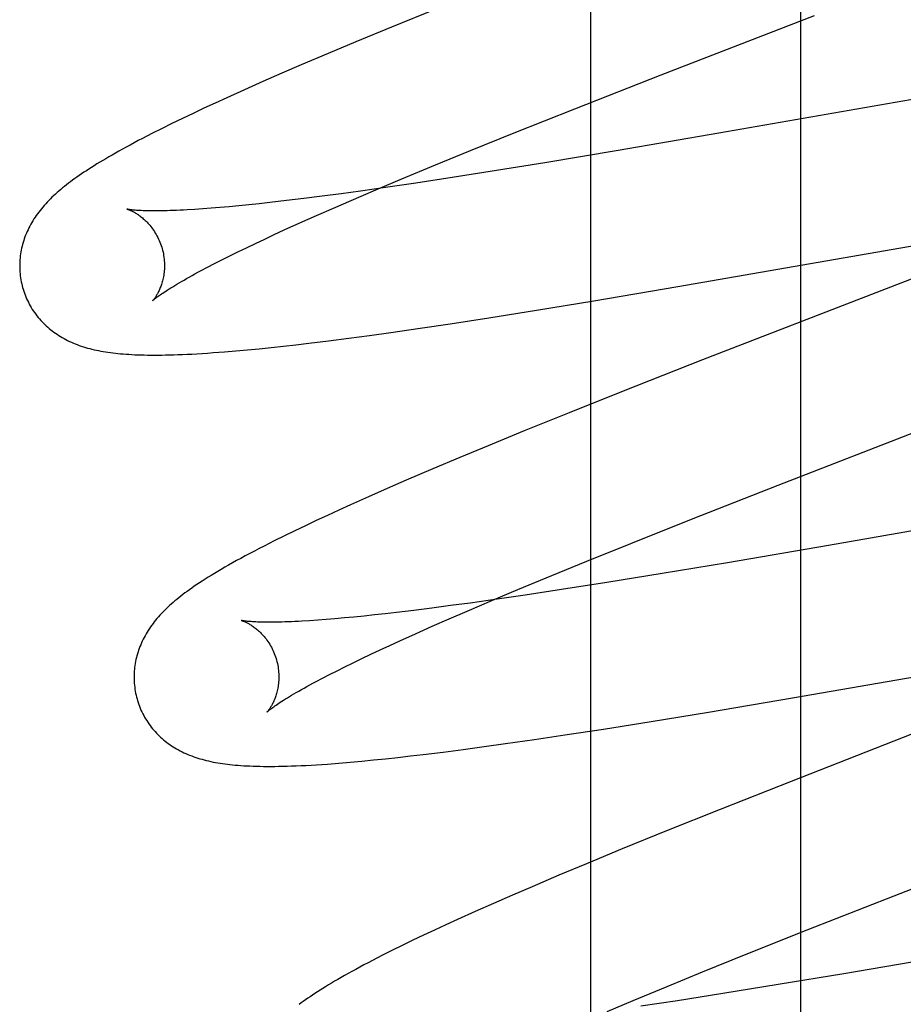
# Model space of a CAD drawing. Header units: inches. Extents: x 0 to 262, y 0 to 169.
# Tile 33 of 67: x 87.039 to 87.161, y 87.03 to 87.165. Entities that reach past the tile are written whole.
import ezdxf

# ---------------------------------------------------------------- set-up
doc = ezdxf.new("R2010")
doc.units = ezdxf.units.IN
doc.header["$LTSCALE"] = 14.384615
doc.header["$MEASUREMENT"] = 0
doc.linetypes.add('HIDDEN', pattern=[0.2, 0.1, -0.1])
doc.layers.add('DEFAULT_2', color=8, linetype='HIDDEN')
doc.layers.add('RIGHTHAND_DOOR_ASSEMBLY', color=7, linetype='CONTINUOUS')

msp = doc.modelspace()

# ---------------------------------------------------------------- linework, layer by layer
at = {"layer": 'DEFAULT_2', "color": 8, "linetype": 'HIDDEN'}
for p, q in [((87.14645, 83.48447), (87.14645, 88.98498)), ((87.09601, 87.16695), (87.08989, 87.16446)), ((87.12714, 87.15788), (87.14831, 87.16609)), ((87.08989, 87.16446), (87.08496, 87.16242)), ((87.08496, 87.16242), (87.08114, 87.16082)), ((87.08114, 87.16082), (87.07744, 87.15925)), ((87.07744, 87.15925), (87.07476, 87.15809)), ((87.07476, 87.15809), (87.07214, 87.15694)), ((87.1152, 87.15319), (87.12714, 87.15788)), ((87.18021, 87.15766), (87.13512, 87.14981)), ((87.06961, 87.15582), (87.06716, 87.15471)), ((87.07214, 87.15694), (87.06961, 87.15582)), ((87.06716, 87.15471), (87.06556, 87.15398)), ((87.06401, 87.15326), (87.0625, 87.15255)), ((87.06556, 87.15398), (87.06401, 87.15326)), ((87.10684, 87.14985), (87.1152, 87.15319)), ((87.06102, 87.15184), (87.05957, 87.15114)), ((87.0625, 87.15255), (87.06102, 87.15184)), ((87.05815, 87.15044), (87.0568, 87.14976)), ((87.05957, 87.15114), (87.05815, 87.15044)), ((87.0568, 87.14976), (87.05554, 87.14911)), ((87.1008, 87.14742), (87.10684, 87.14985)), ((87.13512, 87.14981), (87.1212, 87.14742)), ((87.09597, 87.14544), (87.1008, 87.14742)), ((87.1212, 87.14742), (87.11108, 87.14574)), ((87.09132, 87.14351), (87.09597, 87.14544)), ((87.11108, 87.14574), (87.10351, 87.14452)), ((87.08776, 87.14201), (87.09132, 87.14351)), ((87.09829, 87.1437), (87.09325, 87.14294)), ((87.10351, 87.14452), (87.09829, 87.1437)), ((87.08938, 87.14237), (87.08564, 87.14184)), ((87.09325, 87.14294), (87.08938, 87.14237)), ((87.07781, 87.1408), (87.0754, 87.14051)), ((87.08033, 87.14112), (87.07781, 87.1408)), ((87.08294, 87.14147), (87.08033, 87.14112)), ((87.08564, 87.14184), (87.08294, 87.14147)), ((87.08435, 87.14055), (87.08776, 87.14201)), ((87.06383, 87.13937), (87.06273, 87.1393)), ((87.06499, 87.13946), (87.06383, 87.13937)), ((87.06621, 87.13956), (87.06499, 87.13946)), ((87.06748, 87.13967), (87.06621, 87.13956)), ((87.0688, 87.13979), (87.06748, 87.13967)), ((87.07018, 87.13993), (87.0688, 87.13979)), ((87.07161, 87.14008), (87.07018, 87.13993)), ((87.07309, 87.14024), (87.07161, 87.14008)), ((87.0754, 87.14051), (87.07309, 87.14024)), ((87.07953, 87.13845), (87.08189, 87.13948)), ((87.08189, 87.13948), (87.08435, 87.14055)), ((87.07726, 87.13744), (87.07953, 87.13845)), ((87.0751, 87.13646), (87.07726, 87.13744)), ((87.12945, 87.12864), (87.17511, 87.13659)), ((87.07239, 87.1352), (87.07372, 87.13582)), ((87.07372, 87.13582), (87.0751, 87.13646)), ((87.06869, 87.13344), (87.06987, 87.13401)), ((87.06987, 87.13401), (87.0711, 87.1346)), ((87.0711, 87.1346), (87.07239, 87.1352)), ((87.17496, 87.13485), (87.13286, 87.11852)), ((87.06649, 87.13235), (87.06756, 87.13288)), ((87.06756, 87.13288), (87.06869, 87.13344)), ((87.0636, 87.13085), (87.06451, 87.13133)), ((87.06451, 87.13133), (87.06547, 87.13183)), ((87.06547, 87.13183), (87.06649, 87.13235)), ((87.11783, 87.12668), (87.12945, 87.12864)), ((87.10992, 87.12539), (87.11783, 87.12668)), ((87.098, 87.12352), (87.10333, 87.12434)), ((87.10333, 87.12434), (87.10992, 87.12539)), ((87.09386, 87.1229), (87.098, 87.12352)), ((87.08401, 87.12153), (87.08688, 87.12191)), ((87.08688, 87.12191), (87.08982, 87.12232)), ((87.08982, 87.12232), (87.09386, 87.1229)), ((87.07327, 87.12024), (87.07497, 87.12042)), ((87.07497, 87.12042), (87.07671, 87.12062)), ((87.07671, 87.12062), (87.07848, 87.12083)), ((87.07848, 87.12083), (87.08121, 87.12117)), ((87.08121, 87.12117), (87.08401, 87.12153)), ((87.06683, 87.11963), (87.0684, 87.11977)), ((87.0684, 87.11977), (87.07, 87.11991)), ((87.07, 87.11991), (87.07162, 87.12007)), ((87.07162, 87.12007), (87.07327, 87.12024)), ((87.13286, 87.11852), (87.12189, 87.1142)), ((87.12189, 87.1142), (87.11444, 87.11122)), ((87.11444, 87.11122), (87.10824, 87.10871)), ((87.14331, 87.10123), (87.16453, 87.10947)), ((87.10824, 87.10871), (87.10324, 87.10666)), ((87.10324, 87.10666), (87.09936, 87.10505)), ((87.09936, 87.10505), (87.09559, 87.10346)), ((87.09559, 87.10346), (87.09195, 87.1019)), ((87.09195, 87.1019), (87.0893, 87.10075)), ((87.13133, 87.09653), (87.14331, 87.10123)), ((87.0893, 87.10075), (87.08674, 87.09962)), ((87.19558, 87.1008), (87.15027, 87.0929)), ((87.08424, 87.09851), (87.08263, 87.09777)), ((87.08674, 87.09962), (87.08424, 87.09851)), ((87.08263, 87.09777), (87.08105, 87.09705)), ((87.07951, 87.09633), (87.07801, 87.09563)), ((87.08105, 87.09705), (87.07951, 87.09633)), ((87.12294, 87.09319), (87.13133, 87.09653)), ((87.07655, 87.09493), (87.07512, 87.09423)), ((87.07801, 87.09563), (87.07655, 87.09493)), ((87.0737, 87.09353), (87.07231, 87.09282)), ((87.07512, 87.09423), (87.0737, 87.09353)), ((87.11688, 87.09074), (87.12294, 87.09319)), ((87.15027, 87.0929), (87.13631, 87.09052)), ((87.11202, 87.08875), (87.11688, 87.09074)), ((87.13631, 87.09052), (87.12729, 87.08902)), ((87.12729, 87.08902), (87.11966, 87.08778)), ((87.10736, 87.08682), (87.11202, 87.08875)), ((87.11966, 87.08778), (87.11338, 87.0868)), ((87.10378, 87.08531), (87.10736, 87.08682)), ((87.11338, 87.0868), (87.10836, 87.08604)), ((87.10076, 87.08495), (87.09807, 87.08459)), ((87.10035, 87.08385), (87.10378, 87.08531)), ((87.10449, 87.08548), (87.10076, 87.08495)), ((87.10836, 87.08604), (87.10449, 87.08548)), ((87.09058, 87.08364), (87.08904, 87.08347)), ((87.09298, 87.08393), (87.09058, 87.08364)), ((87.09548, 87.08425), (87.09298, 87.08393)), ((87.09807, 87.08459), (87.09548, 87.08425)), ((87.09788, 87.08278), (87.10035, 87.08385)), ((87.07971, 87.08258), (87.0786, 87.08251)), ((87.08088, 87.08267), (87.07971, 87.08258)), ((87.0821, 87.08277), (87.08088, 87.08267)), ((87.08339, 87.08289), (87.0821, 87.08277)), ((87.08472, 87.08301), (87.08339, 87.08289)), ((87.08611, 87.08315), (87.08472, 87.08301)), ((87.08755, 87.0833), (87.08611, 87.08315)), ((87.08904, 87.08347), (87.08755, 87.0833)), ((87.0955, 87.08174), (87.09788, 87.08278)), ((87.09323, 87.08072), (87.0955, 87.08174)), ((87.08966, 87.0791), (87.09105, 87.07974)), ((87.09105, 87.07974), (87.09323, 87.08072)), ((87.14529, 87.07185), (87.19097, 87.07981)), ((87.08703, 87.07787), (87.08832, 87.07848)), ((87.08832, 87.07848), (87.08966, 87.0791)), ((87.0846, 87.07671), (87.08579, 87.07728)), ((87.08579, 87.07728), (87.08703, 87.07787)), ((87.08135, 87.07509), (87.08238, 87.07561)), ((87.08238, 87.07561), (87.08346, 87.07615)), ((87.08346, 87.07615), (87.0846, 87.07671)), ((87.07948, 87.07411), (87.08039, 87.07459)), ((87.08039, 87.07459), (87.08135, 87.07509)), ((87.13367, 87.0699), (87.14529, 87.07185)), ((87.11916, 87.06755), (87.12575, 87.0686)), ((87.12575, 87.0686), (87.13367, 87.0699)), ((87.11382, 87.06673), (87.11916, 87.06755)), ((87.10564, 87.06554), (87.10967, 87.06612)), ((87.10967, 87.06612), (87.11382, 87.06673)), ((87.16184, 87.06687), (87.14508, 87.06033)), ((87.09702, 87.06438), (87.09982, 87.06474)), ((87.09982, 87.06474), (87.10269, 87.06513)), ((87.10269, 87.06513), (87.10564, 87.06554)), ((87.0858, 87.06312), (87.08743, 87.06328)), ((87.08743, 87.06328), (87.08908, 87.06345)), ((87.08908, 87.06345), (87.09078, 87.06363)), ((87.09078, 87.06363), (87.09251, 87.06383)), ((87.09251, 87.06383), (87.09429, 87.06404)), ((87.09429, 87.06404), (87.09702, 87.06438)), ((87.15931, 87.04453), (87.20768, 87.0633)), ((87.08261, 87.06284), (87.0842, 87.06297)), ((87.0842, 87.06297), (87.0858, 87.06312)), ((87.14508, 87.06033), (87.13528, 87.05645)), ((87.13528, 87.05645), (87.12789, 87.05349)), ((87.12789, 87.05349), (87.12177, 87.051)), ((87.12177, 87.051), (87.11683, 87.04896)), ((87.11683, 87.04896), (87.11301, 87.04736)), ((87.11301, 87.04736), (87.10931, 87.04578)), ((87.10931, 87.04578), (87.10662, 87.04463)), ((87.10662, 87.04463), (87.104, 87.04348)), ((87.14731, 87.03981), (87.15931, 87.04453)), ((87.104, 87.04348), (87.10146, 87.04236)), ((87.10146, 87.04236), (87.099, 87.04125)), ((87.09741, 87.04052), (87.09586, 87.0398)), ((87.099, 87.04125), (87.09741, 87.04052)), ((87.09434, 87.03909), (87.09284, 87.03838)), ((87.09586, 87.0398), (87.09434, 87.03909)), ((87.1389, 87.03647), (87.14731, 87.03981)), ((87.09137, 87.03767), (87.08995, 87.03696)), ((87.09284, 87.03838), (87.09137, 87.03767)), ((87.08859, 87.03628), (87.0873, 87.03561)), ((87.08995, 87.03696), (87.08859, 87.03628)), ((87.13283, 87.03402), (87.1389, 87.03647)), ((87.16633, 87.03616), (87.15235, 87.03377)), ((87.12796, 87.03202), (87.13283, 87.03402)), ((87.15235, 87.03377), (87.14331, 87.03226)), ((87.12328, 87.03008), (87.12796, 87.03202)), ((87.14331, 87.03226), (87.13567, 87.03103)), ((87.13567, 87.03103), (87.12938, 87.03004)), ((87.1197, 87.02857), (87.12328, 87.03008)), ((87.12938, 87.03004), (87.12434, 87.02928))]:
    msp.add_line(p, q, dxfattribs=at)
for points in [[(87.05554, 87.14911), (87.05494, 87.14879), (87.05437, 87.14849), (87.05381, 87.14819), (87.05328, 87.1479), (87.05276, 87.14762), (87.05227, 87.14734), (87.05179, 87.14707), (87.05132, 87.14681), (87.05088, 87.14655), (87.05044, 87.1463), (87.05003, 87.14605), (87.04962, 87.14581), (87.04923, 87.14557), (87.04885, 87.14533), (87.04848, 87.1451), (87.04812, 87.14487), (87.04777, 87.14464), (87.04743, 87.14442), (87.0471, 87.1442), (87.04678, 87.14398), (87.04647, 87.14376), (87.04616, 87.14355), (87.04587, 87.14333), (87.04558, 87.14312), (87.04529, 87.1429), (87.04502, 87.14269), (87.04475, 87.14248), (87.04449, 87.14226), (87.04423, 87.14205), (87.04398, 87.14184)], [(87.04398, 87.14184), (87.04373, 87.14162), (87.04349, 87.14141), (87.04325, 87.14119), (87.04302, 87.14097), (87.0428, 87.14075), (87.04258, 87.14053), (87.04236, 87.14031), (87.04215, 87.14008), (87.04195, 87.13986), (87.04175, 87.13963), (87.04156, 87.1394), (87.04138, 87.13917), (87.0412, 87.13894), (87.04102, 87.1387), (87.04085, 87.13847), (87.04069, 87.13823), (87.04053, 87.13799), (87.04038, 87.13774), (87.04023, 87.1375), (87.04009, 87.13725), (87.03996, 87.137), (87.03983, 87.13675), (87.03971, 87.1365), (87.03959, 87.13625), (87.03949, 87.136), (87.03938, 87.13575), (87.03929, 87.1355), (87.0392, 87.13525), (87.03911, 87.13499), (87.03903, 87.13473), (87.03896, 87.13447), (87.03889, 87.13421), (87.03883, 87.13395), (87.03877, 87.13368), (87.03872, 87.13342), (87.03868, 87.13315), (87.03864, 87.13287), (87.03861, 87.1326), (87.03859, 87.13233), (87.03857, 87.13205), (87.03856, 87.13178), (87.03856, 87.1315), (87.03856, 87.13122), (87.03857, 87.13094), (87.03859, 87.13067), (87.03861, 87.13039), (87.03864, 87.13011), (87.03868, 87.12983), (87.03873, 87.12956), (87.03878, 87.12928), (87.03884, 87.12901), (87.0389, 87.12874), (87.03896, 87.12851)], [(87.05339, 87.13933), (87.05338, 87.13933), (87.05337, 87.13933), (87.05338, 87.13933), (87.05339, 87.13933), (87.05342, 87.13932), (87.05345, 87.13931), (87.05349, 87.1393), (87.05353, 87.13928), (87.05358, 87.13927), (87.05364, 87.13925), (87.0537, 87.13922), (87.05377, 87.13919), (87.05384, 87.13916), (87.05392, 87.13913), (87.054, 87.13909), (87.05408, 87.13905), (87.05417, 87.13901), (87.05427, 87.13896), (87.05437, 87.13891), (87.05447, 87.13885), (87.05457, 87.13879), (87.05468, 87.13872), (87.05479, 87.13865), (87.0549, 87.13858), (87.05502, 87.1385), (87.05513, 87.13841), (87.05525, 87.13832), (87.05538, 87.13823), (87.0555, 87.13813), (87.05563, 87.13802), (87.05575, 87.13791), (87.05588, 87.13779), (87.05601, 87.13766), (87.05614, 87.13753), (87.05627, 87.13739), (87.0564, 87.13725), (87.05654, 87.1371), (87.05667, 87.13694), (87.0568, 87.13677), (87.05692, 87.1366), (87.05705, 87.13642), (87.05717, 87.13623), (87.05729, 87.13604), (87.05741, 87.13584), (87.05752, 87.13564), (87.05763, 87.13543), (87.05774, 87.13521), (87.05784, 87.13499), (87.05793, 87.13477), (87.05802, 87.13454), (87.0581, 87.1343), (87.05817, 87.13407), (87.05823, 87.13386)], [(87.06273, 87.1393), (87.06168, 87.13923), (87.06118, 87.13921), (87.0607, 87.13918), (87.06023, 87.13916), (87.05978, 87.13915), (87.05934, 87.13913), (87.05892, 87.13912), (87.05852, 87.13911), (87.05813, 87.1391), (87.05775, 87.1391), (87.0574, 87.1391), (87.05706, 87.1391), (87.05673, 87.1391), (87.05642, 87.1391), (87.05613, 87.13911), (87.05585, 87.13911), (87.05559, 87.13912), (87.05535, 87.13913), (87.05512, 87.13915), (87.0549, 87.13916), (87.05471, 87.13917), (87.05452, 87.13919), (87.05436, 87.1392), (87.0542, 87.13921), (87.05406, 87.13923), (87.05394, 87.13924), (87.05383, 87.13926), (87.05373, 87.13927), (87.05365, 87.13928), (87.05357, 87.13929), (87.05351, 87.13931), (87.05346, 87.13931), (87.05342, 87.13932), (87.0534, 87.13933), (87.05339, 87.13933)], [(87.05823, 87.13386), (87.05829, 87.13365), (87.05835, 87.13341), (87.0584, 87.13317), (87.05844, 87.13293), (87.05848, 87.13269), (87.0585, 87.13245), (87.05853, 87.13221), (87.05854, 87.13197), (87.05855, 87.13174), (87.05855, 87.13151), (87.05855, 87.13128), (87.05854, 87.13105), (87.05852, 87.13084), (87.0585, 87.13062), (87.05848, 87.13041), (87.05845, 87.13021), (87.05841, 87.13001), (87.05838, 87.12982), (87.05834, 87.12963), (87.05829, 87.12945), (87.05824, 87.12928), (87.0582, 87.12911), (87.05814, 87.12895), (87.05809, 87.12879), (87.05804, 87.12864), (87.05798, 87.1285), (87.05793, 87.12836), (87.05787, 87.12822), (87.05781, 87.1281), (87.05775, 87.12797), (87.05769, 87.12786), (87.05764, 87.12775), (87.05758, 87.12764), (87.05752, 87.12754), (87.05746, 87.12745), (87.05741, 87.12736), (87.05735, 87.12727), (87.0573, 87.12719), (87.05725, 87.12712), (87.0572, 87.12705), (87.05716, 87.12699), (87.05711, 87.12693), (87.05707, 87.12688), (87.05703, 87.12683), (87.057, 87.12679), (87.05697, 87.12675), (87.05694, 87.12672), (87.05692, 87.1267), (87.05691, 87.12668), (87.0569, 87.12667), (87.05689, 87.12667)], [(87.05689, 87.12667), (87.0569, 87.12667), (87.05691, 87.12669), (87.05694, 87.12671), (87.05697, 87.12673), (87.057, 87.12677), (87.05705, 87.12681), (87.05711, 87.12686), (87.05718, 87.12692), (87.05726, 87.12698), (87.05735, 87.12705), (87.05745, 87.12713), (87.05756, 87.12721), (87.05769, 87.1273), (87.05783, 87.1274), (87.05798, 87.12751), (87.05814, 87.12763), (87.05832, 87.12775), (87.05851, 87.12788), (87.05872, 87.12801), (87.05894, 87.12816), (87.05918, 87.12831), (87.05943, 87.12847), (87.0597, 87.12863), (87.05998, 87.1288), (87.06027, 87.12898), (87.06058, 87.12917), (87.06091, 87.12936), (87.06125, 87.12955), (87.0616, 87.12975), (87.06197, 87.12996), (87.06236, 87.13018), (87.06276, 87.1304), (87.06317, 87.13062), (87.0636, 87.13085)], [(87.03896, 87.12851), (87.03903, 87.12828), (87.03911, 87.12801), (87.03921, 87.12775), (87.0393, 87.12749), (87.03941, 87.12723), (87.03952, 87.12697), (87.03963, 87.12672), (87.03976, 87.12647), (87.03988, 87.12622), (87.04002, 87.12598), (87.04016, 87.12574), (87.0403, 87.1255), (87.04045, 87.12527), (87.04061, 87.12505), (87.04077, 87.12482), (87.04094, 87.12461), (87.04111, 87.12439), (87.04129, 87.12419), (87.04147, 87.12398), (87.04165, 87.12378), (87.04184, 87.12359), (87.04203, 87.1234), (87.04223, 87.12321), (87.04243, 87.12303), (87.04263, 87.12286), (87.04284, 87.12269), (87.04305, 87.12252), (87.04327, 87.12236), (87.04349, 87.1222), (87.04372, 87.12205), (87.04395, 87.1219), (87.04419, 87.12175), (87.04443, 87.12161), (87.04468, 87.12147), (87.04493, 87.12133), (87.04518, 87.1212), (87.04544, 87.12108), (87.0457, 87.12096), (87.04597, 87.12084), (87.04624, 87.12073), (87.04651, 87.12063), (87.04679, 87.12052), (87.04707, 87.12043), (87.04736, 87.12033), (87.04764, 87.12024), (87.04794, 87.12016), (87.04823, 87.12008), (87.04854, 87.12), (87.04884, 87.11993), (87.04915, 87.11986), (87.04946, 87.1198), (87.04978, 87.11974), (87.0501, 87.11968), (87.05042, 87.11963), (87.05075, 87.11958), (87.05109, 87.11953), (87.05143, 87.11949), (87.05178, 87.11944), (87.05213, 87.11941), (87.0525, 87.11937), (87.05287, 87.11934), (87.05324, 87.11931), (87.05363, 87.11929), (87.05403, 87.11926), (87.05444, 87.11924), (87.05486, 87.11923), (87.05529, 87.11921), (87.05573, 87.1192), (87.05619, 87.11919), (87.05666, 87.11919), (87.05715, 87.11919), (87.05765, 87.11919), (87.05817, 87.11919), (87.0587, 87.1192), (87.05925, 87.11921), (87.05983, 87.11923), (87.06042, 87.11925), (87.06104, 87.11927), (87.06168, 87.1193), (87.06235, 87.11933), (87.06304, 87.11937), (87.06376, 87.11941), (87.06451, 87.11946), (87.06527, 87.11952), (87.06683, 87.11963)], [(87.07231, 87.09282), (87.07163, 87.09247), (87.07097, 87.09212), (87.07032, 87.09178), (87.06969, 87.09145), (87.06908, 87.09112), (87.06849, 87.0908), (87.06793, 87.09048), (87.0674, 87.09018), (87.06688, 87.08988), (87.06638, 87.0896), (87.06591, 87.08931), (87.06545, 87.08904), (87.06501, 87.08877), (87.06458, 87.08851), (87.06417, 87.08825), (87.06377, 87.08799), (87.06339, 87.08774), (87.06302, 87.0875), (87.06267, 87.08726), (87.06233, 87.08702), (87.062, 87.08679), (87.06169, 87.08656), (87.06138, 87.08634), (87.06109, 87.08611), (87.0608, 87.08589), (87.06053, 87.08568), (87.06026, 87.08546), (87.06, 87.08524), (87.05974, 87.08502)], [(87.05974, 87.08502), (87.05949, 87.08481), (87.05925, 87.08459), (87.05902, 87.08437), (87.05879, 87.08415), (87.05856, 87.08393), (87.05834, 87.08371), (87.05813, 87.08349), (87.05792, 87.08327), (87.05772, 87.08304), (87.05752, 87.08281), (87.05733, 87.08258), (87.05715, 87.08235), (87.05697, 87.08212), (87.0568, 87.08189), (87.05663, 87.08165), (87.05647, 87.08142), (87.05631, 87.08118), (87.05616, 87.08093), (87.05601, 87.08069), (87.05587, 87.08044), (87.05574, 87.08019), (87.05561, 87.07994), (87.05549, 87.0797), (87.05538, 87.07945), (87.05527, 87.0792), (87.05517, 87.07895), (87.05507, 87.07869), (87.05498, 87.07844), (87.0549, 87.07819), (87.05482, 87.07793), (87.05475, 87.07767), (87.05468, 87.07741), (87.05462, 87.07715), (87.05456, 87.07688), (87.05451, 87.07661), (87.05447, 87.07634), (87.05443, 87.07607), (87.0544, 87.0758), (87.05438, 87.07553), (87.05436, 87.07525), (87.05435, 87.07498), (87.05435, 87.0747), (87.05435, 87.07442), (87.05436, 87.07415), (87.05438, 87.07387), (87.0544, 87.07359), (87.05444, 87.07332), (87.05447, 87.07304), (87.05452, 87.07276), (87.05457, 87.07249), (87.05463, 87.07222), (87.05469, 87.07195), (87.05476, 87.07171)], [(87.06919, 87.08254), (87.06917, 87.08254), (87.06916, 87.08254), (87.06917, 87.08254), (87.06918, 87.08254), (87.0692, 87.08253), (87.06923, 87.08252), (87.06927, 87.08251), (87.06931, 87.0825), (87.06936, 87.08248), (87.06942, 87.08246), (87.06948, 87.08243), (87.06955, 87.08241), (87.06962, 87.08238), (87.0697, 87.08234), (87.06978, 87.08231), (87.06986, 87.08227), (87.06995, 87.08222), (87.07005, 87.08217), (87.07014, 87.08212), (87.07024, 87.08207), (87.07035, 87.082), (87.07046, 87.08194), (87.07057, 87.08187), (87.07068, 87.0818), (87.07079, 87.08172), (87.07091, 87.08163), (87.07103, 87.08154), (87.07115, 87.08145), (87.07128, 87.08135), (87.07141, 87.08124), (87.07153, 87.08113), (87.07166, 87.08101), (87.07179, 87.08088), (87.07192, 87.08075), (87.07205, 87.08061), (87.07219, 87.08047), (87.07232, 87.08032), (87.07245, 87.08016), (87.07258, 87.07999), (87.07271, 87.07982), (87.07283, 87.07964), (87.07296, 87.07945), (87.07308, 87.07926), (87.0732, 87.07906), (87.07331, 87.07885), (87.07342, 87.07864), (87.07352, 87.07843), (87.07362, 87.0782), (87.07372, 87.07798), (87.07381, 87.07775), (87.07389, 87.07752), (87.07396, 87.07728), (87.07402, 87.07707)], [(87.0786, 87.08251), (87.07754, 87.08245), (87.07704, 87.08242), (87.07655, 87.0824), (87.07608, 87.08237), (87.07563, 87.08236), (87.07519, 87.08234), (87.07476, 87.08233), (87.07435, 87.08232), (87.07396, 87.08231), (87.07358, 87.08231), (87.07322, 87.0823), (87.07288, 87.0823), (87.07255, 87.08231), (87.07224, 87.08231), (87.07195, 87.08232), (87.07167, 87.08232), (87.07141, 87.08233), (87.07117, 87.08234), (87.07094, 87.08235), (87.07073, 87.08237), (87.07053, 87.08238), (87.07035, 87.08239), (87.07018, 87.08241), (87.07002, 87.08242), (87.06988, 87.08244), (87.06976, 87.08245), (87.06964, 87.08246), (87.06954, 87.08248), (87.06946, 87.08249), (87.06938, 87.0825), (87.06932, 87.08251), (87.06926, 87.08252), (87.06922, 87.08253), (87.06919, 87.08254), (87.06919, 87.08254)], [(87.07402, 87.07707), (87.07408, 87.07686), (87.07414, 87.07662), (87.07419, 87.07638), (87.07423, 87.07613), (87.07427, 87.07589), (87.0743, 87.07565), (87.07432, 87.07541), (87.07433, 87.07518), (87.07434, 87.07494), (87.07434, 87.07471), (87.07434, 87.07448), (87.07433, 87.07426), (87.07431, 87.07404), (87.07429, 87.07382), (87.07427, 87.07361), (87.07424, 87.07341), (87.0742, 87.07321), (87.07417, 87.07302), (87.07412, 87.07283), (87.07408, 87.07265), (87.07403, 87.07248), (87.07398, 87.07231), (87.07393, 87.07215), (87.07388, 87.07199), (87.07383, 87.07184), (87.07377, 87.0717), (87.07371, 87.07156), (87.07366, 87.07143), (87.0736, 87.0713), (87.07354, 87.07118), (87.07348, 87.07106), (87.07342, 87.07095), (87.07336, 87.07084), (87.07331, 87.07074), (87.07325, 87.07065), (87.0732, 87.07056), (87.07314, 87.07047), (87.07309, 87.07039), (87.07304, 87.07032), (87.07299, 87.07025), (87.07294, 87.07019), (87.0729, 87.07013), (87.07286, 87.07008), (87.07282, 87.07003), (87.07279, 87.06999), (87.07276, 87.06996), (87.07273, 87.06993), (87.07271, 87.06991), (87.0727, 87.06989), (87.07269, 87.06988), (87.07268, 87.06987)], [(87.07268, 87.06988), (87.07269, 87.06988), (87.07271, 87.0699), (87.07273, 87.06992), (87.07276, 87.06995), (87.0728, 87.06998), (87.07285, 87.07003), (87.07291, 87.07008), (87.07298, 87.07013), (87.07306, 87.0702), (87.07315, 87.07027), (87.07326, 87.07035), (87.07337, 87.07043), (87.0735, 87.07053), (87.07364, 87.07063), (87.07379, 87.07074), (87.07396, 87.07085), (87.07414, 87.07098), (87.07434, 87.07111), (87.07455, 87.07125), (87.07477, 87.07139), (87.07501, 87.07154), (87.07526, 87.0717), (87.07553, 87.07187), (87.07581, 87.07204), (87.07611, 87.07222), (87.07643, 87.07241), (87.07676, 87.0726), (87.0771, 87.0728), (87.07746, 87.073), (87.07783, 87.07321), (87.07822, 87.07343), (87.07862, 87.07365), (87.07904, 87.07387), (87.07948, 87.07411)], [(87.05476, 87.07171), (87.05482, 87.07149), (87.05491, 87.07122), (87.055, 87.07096), (87.05509, 87.07069), (87.0552, 87.07043), (87.05531, 87.07018), (87.05542, 87.06992), (87.05555, 87.06967), (87.05568, 87.06943), (87.05581, 87.06919), (87.05595, 87.06895), (87.0561, 87.06871), (87.05625, 87.06848), (87.0564, 87.06825), (87.05656, 87.06803), (87.05673, 87.06781), (87.0569, 87.0676), (87.05708, 87.06739), (87.05726, 87.06719), (87.05744, 87.06699), (87.05763, 87.06679), (87.05782, 87.06661), (87.05802, 87.06642), (87.05822, 87.06624), (87.05843, 87.06607), (87.05863, 87.0659), (87.05885, 87.06573), (87.05906, 87.06557), (87.05928, 87.06541), (87.05951, 87.06525), (87.05974, 87.0651), (87.05998, 87.06496), (87.06022, 87.06481), (87.06047, 87.06467), (87.06072, 87.06454), (87.06098, 87.06441), (87.06124, 87.06428), (87.0615, 87.06416), (87.06176, 87.06405), (87.06203, 87.06394), (87.06231, 87.06383), (87.06259, 87.06373), (87.06287, 87.06363), (87.06315, 87.06354), (87.06344, 87.06345), (87.06374, 87.06337), (87.06403, 87.06329), (87.06433, 87.06321), (87.06464, 87.06314), (87.06495, 87.06307), (87.06526, 87.063), (87.06558, 87.06294), (87.0659, 87.06289), (87.06623, 87.06283), (87.06656, 87.06278), (87.0669, 87.06274), (87.06725, 87.06269), (87.0676, 87.06265), (87.06796, 87.06261), (87.06833, 87.06258), (87.06871, 87.06255), (87.0691, 87.06252), (87.06951, 87.06249), (87.06992, 87.06247), (87.07035, 87.06245), (87.07079, 87.06243), (87.07125, 87.06242), (87.07172, 87.06241), (87.07221, 87.0624), (87.07271, 87.0624), (87.07323, 87.0624), (87.07377, 87.0624), (87.07432, 87.06241), (87.0749, 87.06242), (87.07549, 87.06243), (87.07611, 87.06245), (87.07675, 87.06248), (87.07741, 87.06251), (87.07809, 87.06254), (87.0788, 87.06258), (87.07953, 87.06262), (87.08028, 87.06267), (87.08105, 87.06272), (87.08261, 87.06284)], [(87.0873, 87.03561), (87.08668, 87.03529), (87.08609, 87.03498), (87.08551, 87.03467), (87.08496, 87.03437), (87.08442, 87.03408), (87.08391, 87.03379), (87.08341, 87.03352), (87.08293, 87.03324), (87.08247, 87.03298), (87.08203, 87.03272), (87.0816, 87.03247), (87.08119, 87.03222), (87.08079, 87.03197), (87.08041, 87.03174), (87.08003, 87.0315), (87.07967, 87.03127), (87.07932, 87.03104), (87.07898, 87.03082), (87.07865, 87.0306), (87.07833, 87.03038), (87.07802, 87.03016), (87.07772, 87.02994), (87.07742, 87.02973), (87.07713, 87.02952)]]:
    msp.add_lwpolyline(points, dxfattribs=at)
at = {"layer": 'RIGHTHAND_DOOR_ASSEMBLY', "color": 3, "linetype": 'Continuous'}
msp.add_line((87.11745, 78.20165), (87.11745, 94.70165), dxfattribs=at)

doc.saveas('drawing.dxf')
